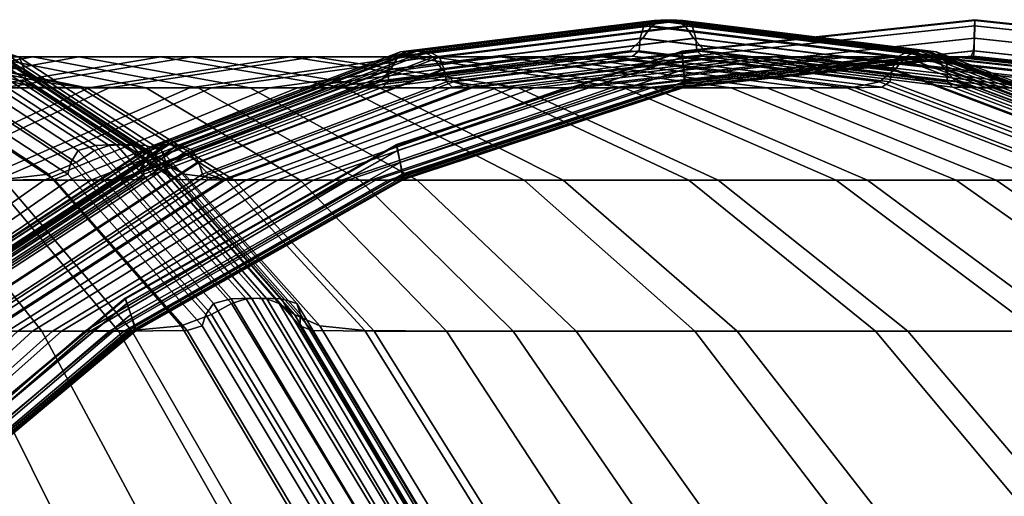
# Model space of a CAD drawing. Header units: centimetres. Extents: x -35 to 35, y -0.5 to 42.5.
# Tile 52 of 55: x 11.2 to 19.5, y 38.5 to 42.5. Entities that reach past the tile are written whole.
import ezdxf

# ---------------------------------------------------------------- set-up
doc = ezdxf.new("R2010")
doc.units = ezdxf.units.CM
doc.layers.add('Layer 01', color=18, linetype='Continuous', true_color=0x000000)

msp = doc.modelspace()

# ---------------------------------------------------------------- meshes
at = {"layer": 'Layer 01'}
mesh = msp.add_polyface(dxfattribs=at)
corners = [(11.9596, 41.9247, -11.7867), (11.0696, 41.9247, -12.6364), (9.5258, 41.1492, -10.8524), (10.2797, 41.1492, -10.1311), (10.9713, 41.1492, -21.3576), (9.7884, 41.1492, -21.8959), (8.7987, 41.9247, -19.7552), (9.8485, 41.9247, -19.2776), (11.7023, 42.1861, -15.2502), (10.9433, 42.1861, -15.8114), (9.615, 41.9247, -13.7836), (10.2595, 41.9247, -13.3071), (8.8521, 41.1492, -11.4118), (10.4994, 42.1861, 16.1046), (11.3158, 42.1861, 15.5213), (9.9225, 41.9247, 13.5452), (9.2282, 41.9248, 14.0414), (10.8418, 41.9247, 12.8212), (11.7867, 41.9247, 11.9596), (10.1311, 41.1492, 10.2797), (9.3303, 41.1492, 11.0116), (11.7706, 41.9248, 18.1678), (10.1269, 42.1927, 16.362), (11.3464, 41.9312, 18.4621), (10.0408, 42.2384, 16.4192), (11.2548, 41.9764, 18.5295), (10.3155, 41.9312, -19.0573), (11.4948, 41.1554, -21.1117), (9.1065, 42.1927, -16.9512), (9.1991, 42.2384, -16.9052), (10.4196, 41.9764, -19.0117), (11.6101, 41.199, -21.0664), (11.3933, 41.9764, -18.4413), (10.1635, 42.2384, -16.3405), (10.4514, 42.1927, -16.1526), (11.7126, 41.9312, -18.2276), (9.1902, 41.9312, -14.0777), (11.4489, 41.199, 21.1509), (10.274, 41.9764, 19.0875), (9.9293, 41.9312, 19.2572), (11.067, 41.1554, 21.3345), (9.3135, 41.9248, 19.5471), (10.3787, 41.1492, 21.6581), (8.9074, 41.9312, 14.2619), (11.2548, 41.9764, 18.5295), (10.0408, 42.2384, 16.4192), (10.0253, 42.3431, 16.4287), (11.2463, 42.0798, 18.5487), (9.9732, 42.4477, 16.4597), (11.2019, 42.1831, 18.5892), (9.0695, 42.2384, 16.9721), (10.4816, 42.0798, 18.9903), (9.2515, 42.3431, 16.8757), (11.6815, 41.2985, 21.053), (10.6223, 42.1831, 18.9265), (9.3785, 42.4477, 16.8059), (10.4196, 41.9764, -19.0117), (9.1991, 42.2384, -16.9052), (9.2151, 42.3431, -16.8965), (10.4405, 42.0798, -19.014), (9.268, 42.4477, -16.8669), (10.4977, 42.1831, -18.9957), (11.2053, 42.0798, -18.5725), (9.989, 42.3431, -16.4498), (11.0797, 42.1831, -18.6624), (9.8651, 42.4477, -16.525), (10.9626, 42.2283, -18.7383), (9.7418, 42.4935, -16.5984), (10.8204, 42.2347, -18.8216), (9.5921, 42.5, -16.685), (10.6435, 42.2283, -18.9204), (9.4122, 42.4935, -16.7864), (10.7465, 42.2283, 18.8631), (9.5037, 42.4935, 16.7358), (10.8898, 42.2347, 18.7815), (9.6536, 42.5, 16.6495), (11.0638, 42.2283, 18.6777), (9.8313, 42.4935, 16.5444)]
mesh.append_faces([[corners[k] for k in face] for face in [(0, 1, 2, 3), (4, 5, 6, 7), (8, 9, 10, 11), (1, 11, 12, 2), (13, 14, 15, 16), (17, 18, 19, 20), (21, 13, 22, 23), (23, 22, 24, 25), (4, 7, 26, 27), (26, 28, 29, 30), (27, 26, 30, 31), (32, 33, 34, 35), (34, 36, 10, 9), (37, 38, 39, 40), (40, 39, 41, 42), (13, 16, 43, 22), (44, 45, 46, 47), (47, 46, 48, 49), (50, 38, 51, 52), (38, 37, 53, 51), (52, 51, 54, 55), (56, 57, 58, 59), (59, 58, 60, 61), (33, 32, 62, 63), (63, 62, 64, 65), (65, 64, 66, 67), (67, 66, 68, 69), (69, 68, 70, 71), (71, 70, 61, 60), (55, 54, 72, 73), (73, 72, 74, 75), (75, 74, 76, 77), (77, 76, 49, 48)]])
mesh = msp.add_polyface(dxfattribs=at)
corners = [(16.654, 41.9247, 2.2314), (16.7444, 41.9247, 1.4351), (14.3836, 41.1492, 1.302), (14.309, 41.1492, 1.9603), (16.4783, 41.9247, 3.2683), (14.1614, 41.1492, 2.8234), (16.2507, 41.9247, -4.2278), (15.9048, 41.9247, -5.4087), (13.6758, 41.1492, -4.6356), (13.9681, 41.1492, -3.6339), (16.5244, 41.9247, -2.9787), (14.2015, 41.1492, -2.5745), (16.5314, 41.9247, -13.9409), (15.404, 41.9247, -15.1813), (13.6818, 42.1861, -13.484), (14.6763, 42.1861, -12.3913), (15.4523, 41.1492, 18.341), (16.8369, 41.1492, 17.0838), (15.1813, 41.9248, 15.404), (13.9409, 41.9248, 16.5314), (16.1874, 41.9247, 4.464), (13.9137, 41.1492, 3.837), (15.7999, 41.9247, 5.6826), (13.5861, 41.1492, 4.8712), (16.6918, 41.9247, -1.8205), (14.3429, 41.1492, -1.6073), (16.7743, 41.9247, -0.9711), (14.4115, 41.1492, -0.9035), (16.1046, 42.1861, -10.4994), (14.0415, 41.9247, -9.2282), (14.2619, 41.9312, -8.9074), (16.362, 42.1927, -10.1269), (14.309, 41.9764, -8.8268), (16.4192, 42.2384, -10.0408), (14.4361, 41.1554, -0.5772), (16.8049, 41.9312, -0.5831), (14.4307, 41.1989, -0.4934), (16.8054, 41.9764, -0.4897), (16.7988, 41.9764, 0.6171), (14.4244, 41.1989, 0.6028), (14.4188, 41.1554, 0.8667), (16.7867, 41.9312, 0.9201), (16.3405, 42.2384, 10.1635), (14.2397, 41.9764, 8.9338), (14.0776, 41.9312, 9.1902), (16.1526, 42.1927, 10.4514), (13.7836, 41.9247, 9.615), (15.8114, 42.1861, 10.9433), (16.4498, 42.3431, 9.989), (14.3272, 42.0797, 8.7727), (16.525, 42.4477, 9.8651), (14.3876, 42.183, 8.6504), (16.8054, 41.9764, -0.4897), (14.4307, 41.1989, -0.4934), (14.4074, 41.2984, -0.4727), (16.7938, 42.0797, -0.4703), (14.3846, 41.3979, -0.4083), (16.7826, 42.183, -0.4078), (16.7941, 42.0797, 0.4338), (14.4078, 41.2984, 0.4416), (16.7852, 42.183, 0.2977), (14.3872, 41.3979, 0.3141), (16.4192, 42.2384, -10.0408), (14.309, 41.9764, -8.8268), (14.3087, 42.0797, -8.8042), (16.4287, 42.3431, -10.0253), (14.3303, 42.183, -8.7445), (16.4597, 42.4477, -9.9732), (14.5175, 42.2348, -8.4174), (16.6495, 42.5, -9.6536), (16.5444, 42.4935, -9.8313), (14.4111, 42.2283, -8.5989), (16.7818, 42.2283, 0.1501), (14.3787, 41.4415, 0.1625), (16.7812, 42.2348, -0.031), (14.3773, 41.4478, -0.0265), (16.7798, 42.2283, -0.2413), (14.3766, 41.4415, -0.2406), (16.5984, 42.4935, 9.7418), (14.4584, 42.2283, 8.5209), (16.685, 42.5, 9.5921), (14.5484, 42.2348, 8.3638)]
mesh.append_faces([[corners[k] for k in face] for face in [(0, 1, 2, 3), (4, 0, 3, 5), (6, 7, 8, 9), (10, 6, 9, 11), (12, 13, 14, 15), (16, 17, 18, 19), (20, 4, 5, 21), (22, 20, 21, 23), (24, 10, 11, 25), (26, 24, 25, 27), (28, 29, 30, 31), (31, 30, 32, 33), (26, 27, 34, 35), (35, 34, 36, 37), (38, 39, 40, 41), (41, 40, 2, 1), (42, 43, 44, 45), (45, 44, 46, 47), (43, 42, 48, 49), (49, 48, 50, 51), (52, 53, 54, 55), (55, 54, 56, 57), (39, 38, 58, 59), (59, 58, 60, 61), (62, 63, 64, 65), (65, 64, 66, 67), (68, 69, 70, 71), (71, 70, 67, 66), (61, 60, 72, 73), (73, 72, 74, 75), (75, 74, 76, 77), (77, 76, 57, 56), (51, 50, 78, 79), (79, 78, 80, 81)]])
mesh = msp.add_polyface(dxfattribs=at)
corners = [(18.5908, 42.1861, -4.8366), (18.1899, 42.1861, -6.2012), (15.9048, 41.9247, -5.4087), (16.2507, 41.9247, -4.2278), (17.4974, 41.9247, -12.7091), (16.5314, 41.9247, -13.9409), (14.6763, 42.1861, -12.3913), (15.5213, 42.1861, -11.3158), (18.1678, 41.9247, -11.7706), (16.1046, 42.1861, -10.4994), (17.7595, 42.1861, -7.3559), (15.5385, 41.9247, -6.3945), (17.3829, 42.1861, -8.2214), (15.2186, 41.9247, -7.1294), (18.341, 41.1492, -15.4524), (17.0838, 41.1492, -16.8369), (15.404, 41.9247, -15.1813), (15.7788, 41.1492, -18.0784), (14.235, 41.9247, -16.2943), (16.8369, 41.1492, 17.0838), (18.0784, 41.1492, 15.7788), (16.2943, 41.9248, 14.235), (15.1813, 41.9248, 15.404), (17.1932, 41.9247, 13.1451), (17.8392, 41.9248, 12.2715), (15.8114, 42.1861, 10.9433), (15.2502, 42.1861, 11.7023), (14.4654, 42.1861, 12.6523), (17.1451, 42.1861, 8.6973), (17.5604, 42.1861, 7.784), (15.3657, 41.9247, 6.7693), (15.0126, 41.9247, 7.5462), (18.0694, 42.1861, 6.5144), (15.7999, 41.9247, 5.6826), (18.5184, 42.1861, 5.1068), (16.1874, 41.9247, 4.464), (18.8535, 42.1861, 3.7245), (16.4783, 41.9247, 3.2683), (16.9721, 42.2384, -9.0695), (14.8568, 41.9764, -7.865), (14.9977, 41.9312, -7.5965), (17.1275, 42.1927, -8.7629), (18.4413, 41.9764, 11.3933), (16.3405, 42.2384, 10.1635), (16.1526, 42.1927, 10.4514), (18.2276, 41.9312, 11.7126), (14.845, 41.9312, 7.8974), (16.9512, 42.1927, 9.1065), (14.7988, 41.9764, 7.9786), (16.9052, 42.2384, 9.1991), (16.362, 42.1927, -10.1269), (18.4621, 41.9312, -11.3464), (16.4192, 42.2384, -10.0408), (18.5295, 41.9764, -11.2548), (16.8757, 42.3431, -9.2515), (14.761, 42.0797, -8.0214), (16.8059, 42.4477, -9.3785), (14.6853, 42.183, -8.1348), (16.9052, 42.2384, 9.1991), (14.7988, 41.9764, 7.9786), (14.779, 42.0797, 7.9896), (16.8965, 42.3431, 9.215), (14.7381, 42.183, 8.0382), (16.8669, 42.4477, 9.268), (18.5295, 41.9764, -11.2548), (16.4192, 42.2384, -10.0408), (16.4287, 42.3431, -10.0253), (18.5487, 42.0798, -11.2464), (16.4597, 42.4477, -9.9732), (18.5892, 42.1831, -11.2019), (18.5725, 42.0798, 11.2053), (16.4498, 42.3431, 9.989), (18.6624, 42.1831, 11.0797), (16.525, 42.4477, 9.8651), (16.7358, 42.4935, -9.5037), (14.6085, 42.2283, -8.2609), (16.6495, 42.5, -9.6536), (14.5175, 42.2348, -8.4174), (14.5484, 42.2348, 8.3638), (16.685, 42.5, 9.5921), (16.7864, 42.4935, 9.4122), (14.6524, 42.2283, 8.1809)]
mesh.append_faces([[corners[k] for k in face] for face in [(0, 1, 2, 3), (4, 5, 6, 7), (8, 4, 7, 9), (1, 10, 11, 2), (10, 12, 13, 11), (14, 15, 16, 5), (15, 17, 18, 16), (19, 20, 21, 22), (23, 24, 25, 26), (21, 23, 26, 27), (28, 29, 30, 31), (29, 32, 33, 30), (32, 34, 35, 33), (34, 36, 37, 35), (38, 39, 40, 41), (41, 40, 13, 12), (42, 43, 44, 45), (45, 44, 25, 24), (28, 31, 46, 47), (47, 46, 48, 49), (8, 9, 50, 51), (51, 50, 52, 53), (39, 38, 54, 55), (55, 54, 56, 57), (58, 59, 60, 61), (61, 60, 62, 63), (64, 65, 66, 67), (67, 66, 68, 69), (43, 42, 70, 71), (71, 70, 72, 73), (57, 56, 74, 75), (75, 74, 76, 77), (78, 79, 80, 81), (81, 80, 63, 62)]])
mesh = msp.add_polyface(dxfattribs=at)
corners = [(18.8535, 42.1861, 3.7245), (19.0582, 42.1861, 2.5094), (16.654, 41.9247, 2.2314), (16.4783, 41.9247, 3.2683), (19.1647, 42.1861, 1.5714), (16.7444, 41.9247, 1.4351), (18.9057, 42.1861, -3.3931), (18.5908, 42.1861, -4.8366), (16.2507, 41.9247, -4.2278), (16.5244, 41.9247, -2.9787), (19.425, 41.1492, -14.0682), (18.341, 41.1492, -15.4524), (16.5314, 41.9247, -13.9409), (17.4974, 41.9247, -12.7091), (18.0784, 41.1492, 15.7788), (19.0886, 41.1492, 14.5524), (17.1932, 41.9247, 13.1451), (16.2943, 41.9248, 14.235), (19.1967, 42.1861, -1.0404), (19.0998, 42.1861, -2.0391), (16.6918, 41.9247, -1.8205), (16.7743, 41.9247, -0.9711), (19.0875, 41.9764, -10.274), (16.9721, 42.2384, -9.0695), (17.1275, 42.1927, -8.7629), (19.2572, 41.9312, -9.9293), (19.2775, 41.9248, 9.8485), (17.1451, 42.1861, 8.6973), (16.9512, 42.1927, 9.1065), (19.0573, 41.9312, 10.3155), (16.9052, 42.2384, 9.1991), (19.0117, 41.9764, 10.4196), (16.8049, 41.9312, -0.5831), (19.2334, 42.1927, -0.5892), (16.8054, 41.9764, -0.4897), (19.2399, 42.2384, -0.486), (19.233, 42.2384, 0.6316), (16.7988, 41.9764, 0.6171), (16.7867, 41.9312, 0.9201), (19.2143, 42.1927, 0.9748), (18.9903, 42.0798, -10.4816), (16.8757, 42.3431, -9.2515), (18.9265, 42.1831, -10.6223), (16.8059, 42.4477, -9.3785), (19.0117, 41.9764, 10.4196), (16.9052, 42.2384, 9.1991), (16.8965, 42.3431, 9.215), (19.014, 42.0798, 10.4405), (16.8669, 42.4477, 9.268), (18.9957, 42.1831, 10.4977), (19.2399, 42.2384, -0.486), (16.8054, 41.9764, -0.4897), (16.7938, 42.0797, -0.4703), (19.2403, 42.3431, -0.4678), (16.7826, 42.183, -0.4078), (19.2411, 42.4477, -0.4072), (19.2405, 42.3431, 0.4258), (16.7941, 42.0797, 0.4338), (19.2436, 42.4477, 0.2809), (16.7852, 42.183, 0.2977), (18.8631, 42.2283, -10.7466), (16.7358, 42.4935, -9.5037), (18.7815, 42.2347, -10.8898), (16.6495, 42.5, -9.6536), (18.6777, 42.2283, -11.0638), (16.5444, 42.4935, -9.8313), (18.5892, 42.1831, -11.2019), (16.4597, 42.4477, -9.9732), (19.2455, 42.4935, 0.1374), (16.7818, 42.2283, 0.1501), (19.2457, 42.5, -0.0355), (16.7812, 42.2348, -0.031), (19.2436, 42.4935, -0.242), (16.7798, 42.2283, -0.2413), (16.525, 42.4477, 9.8651), (18.6624, 42.1831, 11.0797), (18.7383, 42.2283, 10.9626), (16.5984, 42.4935, 9.7418), (18.8216, 42.2347, 10.8204), (16.685, 42.5, 9.5921), (18.9204, 42.2283, 10.6435), (16.7864, 42.4935, 9.4122)]
mesh.append_faces([[corners[k] for k in face] for face in [(0, 1, 2, 3), (1, 4, 5, 2), (6, 7, 8, 9), (10, 11, 12, 13), (14, 15, 16, 17), (18, 19, 20, 21), (19, 6, 9, 20), (22, 23, 24, 25), (26, 27, 28, 29), (29, 28, 30, 31), (18, 21, 32, 33), (33, 32, 34, 35), (36, 37, 38, 39), (39, 38, 5, 4), (23, 22, 40, 41), (41, 40, 42, 43), (44, 45, 46, 47), (47, 46, 48, 49), (50, 51, 52, 53), (53, 52, 54, 55), (37, 36, 56, 57), (57, 56, 58, 59), (43, 42, 60, 61), (61, 60, 62, 63), (63, 62, 64, 65), (65, 64, 66, 67), (59, 58, 68, 69), (69, 68, 70, 71), (71, 70, 72, 73), (73, 72, 55, 54), (74, 75, 76, 77), (77, 76, 78, 79), (79, 78, 80, 81), (81, 80, 49, 48)]])
mesh = msp.add_polyface(dxfattribs=at)
corners = [(21.4623, 41.9247, 2.7873), (21.585, 41.9248, 1.7078), (19.1647, 42.1861, 1.5714), (19.0582, 42.1861, 2.5094), (21.2288, 41.9248, 4.1807), (18.8535, 42.1861, 3.7245), (20.9309, 41.9247, -5.4454), (20.475, 41.9247, -6.9938), (18.1899, 42.1861, -6.2012), (18.5908, 42.1861, -4.8366), (21.2871, 41.9248, -3.8074), (18.9057, 42.1861, -3.3931), (19.9806, 41.9247, -8.3173), (19.5471, 41.9247, -9.3135), (17.3829, 42.1861, -8.2214), (17.7595, 42.1861, -7.3559), (19.7552, 41.9247, 8.7987), (20.3389, 41.9248, 7.3462), (18.0694, 42.1861, 6.5144), (17.5604, 42.1861, 7.784), (19.2775, 41.9248, 9.8485), (17.1451, 42.1861, 8.6973), (20.8494, 41.9247, 5.7496), (18.5184, 42.1861, 5.1068), (21.5078, 41.9247, -2.2577), (19.0998, 42.1861, -2.0391), (21.6191, 41.9248, -1.1098), (19.1967, 42.1861, -1.0404), (19.2572, 41.9312, -9.9293), (17.1275, 42.1927, -8.7629), (19.2334, 42.1927, -0.5892), (21.6619, 41.9312, -0.5952), (19.2399, 42.2384, -0.486), (21.6744, 41.9764, -0.4822), (21.6672, 41.9764, 0.6462), (19.233, 42.2384, 0.6316), (19.2143, 42.1927, 0.9748), (21.6418, 41.9312, 1.0296), (18.5725, 42.0798, 11.2053), (20.643, 41.2985, 12.3917), (20.7474, 41.398, 12.2645), (18.6624, 42.1831, 11.0797), (21.6744, 41.9764, -0.4822), (19.2399, 42.2384, -0.486), (19.2403, 42.3431, -0.4678), (21.6868, 42.0798, -0.4653), (19.2411, 42.4477, -0.4072), (21.6996, 42.1831, -0.4066), (21.6869, 42.0798, 0.4178), (19.2405, 42.3431, 0.4258), (21.702, 42.1831, 0.2641), (19.2436, 42.4477, 0.2809), (18.9265, 42.1831, -10.6223), (20.9951, 41.398, -11.8355), (20.938, 41.4415, -11.9589), (18.8631, 42.2283, -10.7466), (20.8611, 41.4477, -12.0956), (18.7815, 42.2347, -10.8898), (20.7586, 41.4415, -12.266), (18.6777, 42.2283, -11.0638), (20.6663, 41.398, -12.4004), (18.5892, 42.1831, -11.2019), (21.7092, 42.2283, 0.1247), (19.2455, 42.4935, 0.1374), (21.7101, 42.2347, -0.0401), (19.2457, 42.5, -0.0355), (21.7073, 42.2283, -0.2427), (19.2436, 42.4935, -0.242), (20.8257, 41.4415, 12.1534), (18.7383, 42.2283, 10.9626), (20.9056, 41.4477, 12.0185), (18.8216, 42.2347, 10.8204), (21.002, 41.4415, 11.8445), (18.9204, 42.2283, 10.6435), (21.0722, 41.398, 11.6973), (18.9957, 42.1831, 10.4977)]
mesh.append_faces([[corners[k] for k in face] for face in [(0, 1, 2, 3), (4, 0, 3, 5), (6, 7, 8, 9), (10, 6, 9, 11), (12, 13, 14, 15), (7, 12, 15, 8), (16, 17, 18, 19), (20, 16, 19, 21), (22, 4, 5, 23), (17, 22, 23, 18), (24, 10, 11, 25), (26, 24, 25, 27), (28, 29, 14, 13), (26, 27, 30, 31), (31, 30, 32, 33), (34, 35, 36, 37), (37, 36, 2, 1), (38, 39, 40, 41), (42, 43, 44, 45), (45, 44, 46, 47), (35, 34, 48, 49), (49, 48, 50, 51), (52, 53, 54, 55), (55, 54, 56, 57), (57, 56, 58, 59), (59, 58, 60, 61), (51, 50, 62, 63), (63, 62, 64, 65), (65, 64, 66, 67), (67, 66, 47, 46), (41, 40, 68, 69), (69, 68, 70, 71), (71, 70, 72, 73), (73, 72, 74, 75)]])
mesh = msp.add_polyface(dxfattribs=at)
corners = [(12.8212, 41.9247, -10.8418), (11.9596, 41.9247, -11.7867), (10.2797, 41.1492, -10.1311), (11.0116, 41.1492, -9.3303), (12.6523, 42.1861, -14.4654), (11.7023, 42.1861, -15.2502), (10.2595, 41.9247, -13.3071), (11.0696, 41.9247, -12.6364), (11.7706, 41.9248, 18.1678), (12.7091, 41.9248, 17.4974), (11.3158, 42.1861, 15.5213), (10.4994, 42.1861, 16.1046), (12.3913, 42.1861, 14.6763), (10.8418, 41.9247, 12.8212), (9.9225, 41.9247, 13.5452), (11.7867, 41.9247, 11.9596), (12.6364, 41.9247, 11.0696), (10.8524, 41.1492, 9.5258), (10.1311, 41.1492, 10.2797), (12.029, 41.1492, -7.9882), (10.1171, 39.8765, -6.8102), (10.2672, 39.8823, -6.5878), (12.2134, 41.1554, -7.7179), (10.2951, 39.9231, -6.5177), (12.2506, 41.1989, -7.6427), (12.1479, 39.8823, 23.3081), (11.067, 41.1554, 21.3345), (10.3787, 41.1492, 21.6581), (11.3907, 39.8765, 23.6636), (12.1905, 41.1989, 7.7343), (10.2437, 39.9231, 6.5947), (10.1308, 39.8823, 6.7912), (12.0537, 41.1554, 7.96), (9.9264, 39.8765, 7.0885), (11.8056, 41.1492, 8.3194), (11.7126, 41.9312, -18.2276), (10.4514, 42.1927, -16.1526), (10.9433, 42.1861, -15.8114), (12.2715, 41.9247, -17.8392), (12.2567, 41.2984, 7.5863), (10.2897, 40.0162, 6.4592), (12.3027, 41.3979, 7.4656), (10.322, 40.1094, 6.34), (10.4816, 42.0798, 18.9903), (11.6815, 41.2985, 21.053), (11.8355, 41.398, 20.9951), (10.6223, 42.1831, 18.9265), (12.2506, 41.1989, -7.6427), (10.2951, 39.9231, -6.5177), (10.2763, 40.0162, -6.4816), (12.2409, 41.2984, -7.6131), (10.2799, 40.1094, -6.4073), (12.2532, 41.3979, -7.5459), (10.7387, 40.0162, -5.6815), (12.6983, 41.2984, -6.8215), (12.6168, 41.3979, -6.9216), (10.6516, 40.1094, -5.7691), (11.6101, 41.199, -21.0664), (10.4196, 41.9764, -19.0117), (10.4405, 42.0798, -19.014), (11.6358, 41.2985, -21.0794), (10.4977, 42.1831, -18.9957), (11.6973, 41.398, -21.0722), (12.5336, 41.4415, -7.0486), (10.5623, 40.1503, -5.8969), (12.4378, 41.4478, -7.2116), (10.4621, 40.1562, -6.0661), (12.3302, 41.4415, -7.3967), (10.3533, 40.1503, -6.2546), (12.371, 41.4415, 7.3301), (10.388, 40.1503, 6.1987), (12.4644, 41.4478, 7.1657), (10.4844, 40.1562, 6.0274), (12.5708, 41.4415, 6.9799), (10.5933, 40.1503, 5.8389), (12.6616, 41.3979, 6.8386), (10.6888, 40.1094, 5.6991), (11.0797, 42.1831, -18.6624), (12.2645, 41.398, -20.7474), (12.1535, 41.4415, -20.8257), (10.9626, 42.2283, -18.7383), (12.0185, 41.4477, -20.9056), (10.8204, 42.2347, -18.8216), (11.8445, 41.4415, -21.002), (10.6435, 42.2283, -18.9204), (11.9588, 41.4415, 20.938), (10.7465, 42.2283, 18.8631), (12.0956, 41.4477, 20.8611), (10.8898, 42.2347, 18.7815), (12.266, 41.4415, 20.7586), (11.0638, 42.2283, 18.6777)]
mesh.append_faces([[corners[k] for k in face] for face in [(0, 1, 2, 3), (4, 5, 6, 7), (8, 9, 10, 11), (10, 12, 13, 14), (15, 16, 17, 18), (19, 20, 21, 22), (22, 21, 23, 24), (25, 26, 27, 28), (29, 30, 31, 32), (32, 31, 33, 34), (35, 36, 37, 38), (30, 29, 39, 40), (40, 39, 41, 42), (43, 44, 45, 46), (47, 48, 49, 50), (50, 49, 51, 52), (53, 54, 55, 56), (57, 58, 59, 60), (60, 59, 61, 62), (56, 55, 63, 64), (64, 63, 65, 66), (66, 65, 67, 68), (68, 67, 52, 51), (42, 41, 69, 70), (70, 69, 71, 72), (72, 71, 73, 74), (74, 73, 75, 76), (77, 78, 79, 80), (80, 79, 81, 82), (82, 81, 83, 84), (84, 83, 62, 61), (46, 45, 85, 86), (86, 85, 87, 88), (88, 87, 89, 90)]])
mesh = msp.add_polyface(dxfattribs=at)
corners = [(13.5452, 41.9247, -9.9225), (12.8212, 41.9247, -10.8418), (11.0116, 41.1492, -9.3303), (11.6177, 41.1492, -8.5634), (13.6818, 42.1861, -13.484), (12.6523, 42.1861, -14.4654), (11.0696, 41.9247, -12.6364), (11.9596, 41.9247, -11.7867), (13.1451, 41.9247, -17.1932), (12.2715, 41.9247, -17.8392), (10.9433, 42.1861, -15.8114), (11.7023, 42.1861, -15.2502), (12.7091, 41.9248, 17.4974), (13.9409, 41.9248, 16.5314), (12.3913, 42.1861, 14.6763), (11.3158, 42.1861, 15.5213), (13.484, 42.1861, 13.6818), (11.7867, 41.9247, 11.9596), (10.8418, 41.9247, 12.8212), (13.3071, 41.9247, 10.2595), (13.7836, 41.9247, 9.615), (11.8056, 41.1492, 8.3194), (11.4118, 41.1492, 8.8521), (12.6364, 41.9247, 11.0696), (10.8524, 41.1492, 9.5258), (12.5651, 39.9231, 23.1112), (11.4489, 41.199, 21.1509), (11.067, 41.1554, 21.3345), (12.1479, 39.8823, 23.3081), (13.0106, 41.1492, 20.1803), (11.7706, 41.9248, 18.1678), (11.3464, 41.9312, 18.4621), (12.5359, 41.1554, 20.5107), (11.2548, 41.9764, 18.5295), (12.439, 41.199, 20.5878), (12.7934, 41.1989, -6.6901), (10.8331, 39.9231, -5.574), (10.9468, 39.8823, -5.378), (12.9204, 41.1554, -6.4588), (11.1021, 39.8765, -5.0523), (13.1076, 41.1492, -6.0642), (12.0381, 39.8765, -23.3338), (10.9713, 41.1492, -21.3576), (11.4948, 41.1554, -21.1117), (12.6152, 39.8823, -23.0634), (11.6101, 41.199, -21.0664), (12.7412, 39.9231, -23.0184), (12.9325, 41.1492, 6.4233), (10.9563, 39.8765, 5.3566), (10.8389, 39.8823, 5.5978), (12.7906, 41.1554, 6.7181), (10.792, 39.9231, 5.657), (12.744, 41.1989, 6.788), (12.5928, 41.199, -20.4905), (11.3933, 41.9764, -18.4413), (11.7126, 41.9312, -18.2276), (12.9427, 41.1554, -20.2516), (13.5671, 41.1492, -19.8173), (12.744, 41.1989, 6.788), (10.792, 39.9231, 5.657), (10.7514, 40.0162, 5.6588), (12.7136, 41.2984, 6.7943), (10.6888, 40.1094, 5.6991), (12.6616, 41.3979, 6.8386), (12.7412, 39.9231, -23.0184), (11.6101, 41.199, -21.0664), (11.6358, 41.2985, -21.0794), (12.7714, 40.0164, -23.0417), (11.6973, 41.398, -21.0722), (12.8369, 40.1096, -23.045), (12.439, 41.199, 20.5878), (11.2548, 41.9764, 18.5295), (11.2463, 42.0798, 18.5487), (12.4374, 41.2985, 20.6166), (11.2019, 42.1831, 18.5892), (12.4004, 41.398, 20.6663), (12.6983, 41.2984, -6.8215), (10.7387, 40.0162, -5.6815), (12.3917, 41.2985, -20.643), (11.2053, 42.0798, -18.5725), (12.2645, 41.398, -20.7474), (11.0797, 42.1831, -18.6624), (12.8214, 40.0164, 23.0126), (11.6815, 41.2985, 21.053), (12.9881, 40.1096, 22.9603), (11.8355, 41.398, 20.9951), (13.1106, 40.1503, 22.9093), (11.9588, 41.4415, 20.938), (13.2411, 40.1561, 22.8368), (12.0956, 41.4477, 20.8611), (12.0185, 41.4477, -20.9056), (13.1567, 40.1561, -22.8856), (12.9855, 40.1503, -22.9795), (11.8445, 41.4415, -21.002), (11.0638, 42.2283, 18.6777), (12.266, 41.4415, 20.7586)]
mesh.append_faces([[corners[k] for k in face] for face in [(0, 1, 2, 3), (4, 5, 6, 7), (8, 9, 10, 11), (12, 13, 14, 15), (14, 16, 17, 18), (19, 20, 21, 22), (23, 19, 22, 24), (25, 26, 27, 28), (29, 30, 31, 32), (32, 31, 33, 34), (35, 36, 37, 38), (38, 37, 39, 40), (41, 42, 43, 44), (44, 43, 45, 46), (47, 48, 49, 50), (50, 49, 51, 52), (53, 54, 55, 56), (56, 55, 9, 57), (58, 59, 60, 61), (61, 60, 62, 63), (64, 65, 66, 67), (67, 66, 68, 69), (70, 71, 72, 73), (73, 72, 74, 75), (36, 35, 76, 77), (54, 53, 78, 79), (79, 78, 80, 81), (26, 25, 82, 83), (83, 82, 84, 85), (85, 84, 86, 87), (87, 86, 88, 89), (90, 91, 92, 93), (93, 92, 69, 68), (94, 95, 75, 74)]])
mesh = msp.add_polyface(dxfattribs=at)
corners = [(14.0415, 41.9247, -9.2282), (13.5452, 41.9247, -9.9225), (11.6177, 41.1492, -8.5634), (12.029, 41.1492, -7.9882), (14.6763, 42.1861, -12.3913), (13.6818, 42.1861, -13.484), (11.9596, 41.9247, -11.7867), (12.8212, 41.9247, -10.8418), (14.235, 41.9247, -16.2943), (13.1451, 41.9247, -17.1932), (11.7023, 42.1861, -15.2502), (12.6523, 42.1861, -14.4654), (13.0106, 41.1492, 20.1803), (14.0682, 41.1492, 19.425), (12.7091, 41.9248, 17.4974), (11.7706, 41.9248, 18.1678), (13.484, 42.1861, 13.6818), (14.4654, 42.1861, 12.6523), (12.6364, 41.9247, 11.0696), (11.7867, 41.9247, 11.9596), (12.2134, 41.1554, -7.7179), (14.2619, 41.9312, -8.9074), (12.2506, 41.1989, -7.6427), (14.309, 41.9764, -8.8268), (14.4115, 41.1492, -0.9035), (12.1667, 39.8765, -0.8392), (12.1856, 39.8823, -0.5716), (14.4361, 41.1554, -0.5772), (12.1747, 39.9231, -0.4969), (14.4307, 41.1989, -0.4934), (14.4244, 41.1989, 0.6028), (12.1687, 39.9231, 0.5893), (12.1692, 39.8823, 0.8159), (14.4188, 41.1554, 0.8667), (12.1408, 39.8765, 1.1756), (14.3836, 41.1492, 1.302), (13.6659, 39.8823, 22.4568), (12.5359, 41.1554, 20.5107), (12.439, 41.199, 20.5878), (13.564, 39.9231, 22.5434), (14.2397, 41.9764, 8.9338), (12.1905, 41.1989, 7.7343), (12.0537, 41.1554, 7.96), (14.0776, 41.9312, 9.1902), (11.8056, 41.1492, 8.3194), (13.7836, 41.9247, 9.615), (14.3272, 42.0797, 8.7727), (12.2567, 41.2984, 7.5863), (14.3876, 42.183, 8.6504), (12.3027, 41.3979, 7.4656), (12.5928, 41.199, -20.4905), (13.7323, 39.9231, -22.4373), (13.5188, 40.0164, -22.61), (12.3917, 41.2985, -20.643), (13.3901, 40.1096, -22.7281), (12.2645, 41.398, -20.7474), (14.4307, 41.1989, -0.4934), (12.1747, 39.9231, -0.4969), (12.1403, 40.0162, -0.4751), (14.4074, 41.2984, -0.4727), (12.1063, 40.1094, -0.4089), (14.3846, 41.3979, -0.4083), (14.4078, 41.2984, 0.4416), (12.1408, 40.0162, 0.449), (14.3872, 41.3979, 0.3141), (12.1091, 40.1094, 0.3297), (13.564, 39.9231, 22.5434), (12.439, 41.199, 20.5878), (12.4374, 41.2985, 20.6166), (13.569, 40.0164, 22.5812), (12.4004, 41.398, 20.6663), (13.5391, 40.1096, 22.6396), (14.309, 41.9764, -8.8268), (12.2506, 41.1989, -7.6427), (12.2409, 41.2984, -7.6131), (14.3087, 42.0797, -8.8042), (12.2532, 41.3979, -7.5459), (14.3303, 42.183, -8.7445), (12.0956, 41.4477, 20.8611), (13.2411, 40.1561, 22.8368), (13.4081, 40.1503, 22.7355), (12.266, 41.4415, 20.7586), (14.3787, 41.4415, 0.1625), (12.0956, 40.1503, 0.1743), (14.3773, 41.4478, -0.0265), (12.0935, 40.1562, -0.0223), (14.3766, 41.4415, -0.2406), (12.0935, 40.1503, -0.24), (13.2848, 40.1503, -22.8088), (12.1535, 41.4415, -20.8257), (13.1567, 40.1561, -22.8856), (12.0185, 41.4477, -20.9056)]
mesh.append_faces([[corners[k] for k in face] for face in [(0, 1, 2, 3), (4, 5, 6, 7), (8, 9, 10, 11), (12, 13, 14, 15), (16, 17, 18, 19), (0, 3, 20, 21), (21, 20, 22, 23), (24, 25, 26, 27), (27, 26, 28, 29), (30, 31, 32, 33), (33, 32, 34, 35), (36, 37, 38, 39), (40, 41, 42, 43), (43, 42, 44, 45), (41, 40, 46, 47), (47, 46, 48, 49), (50, 51, 52, 53), (53, 52, 54, 55), (56, 57, 58, 59), (59, 58, 60, 61), (31, 30, 62, 63), (63, 62, 64, 65), (66, 67, 68, 69), (69, 68, 70, 71), (72, 73, 74, 75), (75, 74, 76, 77), (78, 79, 80, 81), (81, 80, 71, 70), (65, 64, 82, 83), (83, 82, 84, 85), (85, 84, 86, 87), (87, 86, 61, 60), (55, 54, 88, 89), (89, 88, 90, 91)]])
mesh = msp.add_polyface(dxfattribs=at)
corners = [(16.1046, 42.1861, -10.4994), (15.5213, 42.1861, -11.3158), (13.5452, 41.9247, -9.9225), (14.0415, 41.9247, -9.2282), (14.6763, 42.1861, -12.3913), (12.8212, 41.9247, -10.8418), (15.5385, 41.9247, -6.3945), (15.2186, 41.9247, -7.1294), (13.1076, 41.1492, -6.0642), (13.3721, 41.1492, -5.4568), (15.9048, 41.9247, -5.4087), (13.6758, 41.1492, -4.6356), (15.404, 41.9247, -15.1813), (14.235, 41.9247, -16.2943), (12.6523, 42.1861, -14.4654), (13.6818, 42.1861, -13.484), (15.7788, 41.1492, -18.0784), (14.5524, 41.1492, -19.0886), (13.1451, 41.9247, -17.1932), (13.5671, 41.1492, -19.8173), (12.2715, 41.9247, -17.8392), (14.0682, 41.1492, 19.425), (15.4523, 41.1492, 18.341), (13.9409, 41.9248, 16.5314), (12.7091, 41.9248, 17.4974), (15.1813, 41.9248, 15.404), (16.2943, 41.9248, 14.235), (14.4654, 42.1861, 12.6523), (13.484, 42.1861, 13.6818), (12.3913, 42.1861, 14.6763), (15.3657, 41.9247, 6.7693), (15.7999, 41.9247, 5.6826), (13.5861, 41.1492, 4.8712), (13.225, 41.1492, 5.7795), (15.0126, 41.9247, 7.5462), (12.9325, 41.1492, 6.4233), (15.2502, 42.1861, 11.7023), (13.3071, 41.9247, 10.2595), (12.6364, 41.9247, 11.0696), (15.8114, 42.1861, 10.9433), (13.7836, 41.9247, 9.615), (14.8568, 41.9764, -7.865), (12.7934, 41.1989, -6.6901), (12.9204, 41.1554, -6.4588), (14.9977, 41.9312, -7.5965), (14.1886, 39.8765, 22.0922), (13.0106, 41.1492, 20.1803), (12.5359, 41.1554, 20.5107), (13.6659, 39.8823, 22.4568), (12.7906, 41.1554, 6.7181), (14.845, 41.9312, 7.8974), (12.744, 41.1989, 6.788), (14.7988, 41.9764, 7.9786), (13.7323, 39.9231, -22.4373), (12.5928, 41.199, -20.4905), (12.9427, 41.1554, -20.2516), (14.1115, 39.8823, -22.1745), (14.798, 39.8765, -21.6964), (14.761, 42.0797, -8.0214), (12.6983, 41.2984, -6.8215), (14.6853, 42.183, -8.1348), (12.6168, 41.3979, -6.9216), (14.7988, 41.9764, 7.9786), (12.744, 41.1989, 6.788), (12.7136, 41.2984, 6.7943), (14.779, 42.0797, 7.9896), (12.6616, 41.3979, 6.8386), (14.7381, 42.183, 8.0382), (14.6085, 42.2283, -8.2609), (12.5336, 41.4415, -7.0486), (14.5175, 42.2348, -8.4174), (12.4378, 41.4478, -7.2116), (14.4111, 42.2283, -8.5989), (12.3302, 41.4415, -7.3967), (14.3303, 42.183, -8.7445), (12.2532, 41.3979, -7.5459), (12.3027, 41.3979, 7.4656), (14.3876, 42.183, 8.6504), (14.4584, 42.2283, 8.5209), (12.371, 41.4415, 7.3301), (14.5484, 42.2348, 8.3638), (12.4644, 41.4478, 7.1657), (14.6524, 42.2283, 8.1809), (12.5708, 41.4415, 6.9799)]
mesh.append_faces([[corners[k] for k in face] for face in [(0, 1, 2, 3), (1, 4, 5, 2), (6, 7, 8, 9), (10, 6, 9, 11), (12, 13, 14, 15), (16, 17, 18, 13), (17, 19, 20, 18), (21, 22, 23, 24), (25, 26, 27, 28), (23, 25, 28, 29), (30, 31, 32, 33), (34, 30, 33, 35), (27, 36, 37, 38), (36, 39, 40, 37), (41, 42, 43, 44), (44, 43, 8, 7), (45, 46, 47, 48), (34, 35, 49, 50), (50, 49, 51, 52), (53, 54, 55, 56), (56, 55, 19, 57), (42, 41, 58, 59), (59, 58, 60, 61), (62, 63, 64, 65), (65, 64, 66, 67), (61, 60, 68, 69), (69, 68, 70, 71), (71, 70, 72, 73), (73, 72, 74, 75), (76, 77, 78, 79), (79, 78, 80, 81), (81, 80, 82, 83), (83, 82, 67, 66)]])
mesh = msp.add_polyface(dxfattribs=at)
corners = [(21.2562, 39.8765, -15.3594), (20.0601, 39.8765, -16.8883), (18.341, 41.1492, -15.4524), (19.425, 41.1492, -14.0682), (22.0922, 39.8765, -14.1886), (20.1803, 41.1492, -13.0106), (17.4974, 41.9247, -12.7091), (18.1678, 41.9247, -11.7706), (22.147, 41.1492, -9.255), (21.6581, 41.1492, -10.3787), (19.5471, 41.9247, -9.3135), (19.9806, 41.9247, -8.3173), (21.4663, 35.9805, -21.156), (19.8062, 35.9805, -22.7326), (18.5992, 38.1399, -21.3377), (20.1529, 38.1399, -19.8616), (21.6469, 38.1399, -18.2137), (18.6797, 39.8765, -18.4097), (17.2454, 39.8765, -19.7732), (17.0838, 41.1492, -16.8369), (18.2238, 35.9805, -24.0332), (17.1235, 38.1399, -22.5513), (19.3955, 35.9805, 23.0618), (21.156, 35.9805, 21.4663), (19.8615, 38.1399, 20.1529), (18.2137, 38.1399, 21.6469), (18.4097, 39.8765, 18.6797), (16.8883, 39.8765, 20.0601), (21.3377, 38.1399, 18.5992), (19.7732, 39.8765, 17.2454), (19.0886, 41.1492, 14.5524), (19.8172, 41.1492, 13.5671), (17.8392, 41.9248, 12.2715), (17.1932, 41.9247, 13.1451), (21.3576, 41.1492, 10.9713), (21.8959, 41.1492, 9.7884), (19.7552, 41.9247, 8.7987), (19.2775, 41.9248, 9.8485), (22.5526, 41.1492, 8.1576), (20.3389, 41.9248, 7.3462), (20.8892, 39.8765, 15.8894), (21.6964, 39.8765, 14.7979), (18.0784, 41.1492, 15.7788), (21.1509, 41.199, -11.4489), (19.0875, 41.9764, -10.274), (19.2572, 41.9312, -9.9293), (21.3345, 41.1554, -11.067), (22.1745, 39.8823, 14.1115), (20.2516, 41.1554, 12.9427), (19.0573, 41.9312, 10.3155), (21.1117, 41.1554, 11.4948), (19.0117, 41.9764, 10.4196), (21.0664, 41.199, 11.6101), (20.4905, 41.199, 12.5928), (18.4413, 41.9764, 11.3933), (18.2276, 41.9312, 11.7126), (18.4621, 41.9312, -11.3464), (20.5107, 41.1554, -12.5359), (18.5295, 41.9764, -11.2548), (20.5878, 41.199, -12.439), (20.5878, 41.199, -12.439), (18.5295, 41.9764, -11.2548), (18.5487, 42.0798, -11.2464), (20.6166, 41.2985, -12.4374), (18.5892, 42.1831, -11.2019), (20.6663, 41.398, -12.4004), (21.053, 41.2985, -11.6815), (18.9903, 42.0798, -10.4816), (20.9951, 41.398, -11.8355), (18.9265, 42.1831, -10.6223), (21.0664, 41.199, 11.6101), (19.0117, 41.9764, 10.4196), (19.014, 42.0798, 10.4405), (21.0794, 41.2985, 11.6358), (18.9957, 42.1831, 10.4977), (21.0722, 41.398, 11.6973), (20.643, 41.2985, 12.3917), (18.5725, 42.0798, 11.2053)]
mesh.append_faces([[corners[k] for k in face] for face in [(0, 1, 2, 3), (4, 0, 3, 5), (5, 3, 6, 7), (8, 9, 10, 11), (12, 13, 14, 15), (16, 15, 17, 1), (15, 14, 18, 17), (1, 17, 19, 2), (13, 20, 21, 14), (22, 23, 24, 25), (25, 24, 26, 27), (24, 28, 29, 26), (30, 31, 32, 33), (34, 35, 36, 37), (35, 38, 39, 36), (40, 41, 31, 30), (29, 40, 30, 42), (43, 44, 45, 46), (46, 45, 10, 9), (47, 48, 31, 41), (34, 37, 49, 50), (50, 49, 51, 52), (53, 54, 55, 48), (48, 55, 32, 31), (5, 7, 56, 57), (57, 56, 58, 59), (60, 61, 62, 63), (63, 62, 64, 65), (44, 43, 66, 67), (67, 66, 68, 69), (70, 71, 72, 73), (73, 72, 74, 75), (54, 53, 76, 77)]])
mesh = msp.add_polyface(dxfattribs=at)
corners = [(11.9603, 39.8765, 2.4007), (12.0811, 39.8765, 1.7027), (10.0246, 38.1399, 1.4649), (9.9285, 38.1399, 2.0105), (11.7995, 39.8765, -3.0698), (11.5582, 39.8765, -3.9011), (9.6036, 38.1399, -3.2232), (9.7979, 38.1399, -2.549), (11.9948, 39.8765, -2.1905), (9.9578, 38.1399, -1.836), (12.029, 41.1492, -7.9882), (11.6177, 41.1492, -8.5634), (9.7865, 39.8765, -7.2722), (10.1171, 39.8765, -6.8102), (11.0116, 41.1492, -9.3303), (9.2925, 39.8765, -7.8944), (11.3139, 39.8765, -4.566), (11.1021, 39.8765, -5.0523), (9.2508, 38.1399, -4.1182), (9.4141, 38.1399, -3.7437), (10.2797, 41.1492, -10.1311), (8.6838, 39.8765, -8.5583), (12.3706, 35.9805, -27.4808), (10.2743, 35.9805, -28.3279), (9.6399, 38.1399, -26.597), (11.5967, 38.1399, -25.807), (8.9284, 39.8765, -24.6557), (10.7287, 39.8765, -23.9297), (12.0381, 39.8765, -23.3338), (9.7884, 41.1492, -21.8959), (10.9713, 41.1492, -21.3576), (9.7839, 35.9805, 28.519), (11.7014, 35.9805, 27.7989), (10.9682, 38.1399, 26.105), (9.1794, 38.1399, 26.7762), (10.1459, 39.8765, 24.2052), (8.5014, 39.8765, 24.8216), (11.3907, 39.8765, 23.6636), (10.3787, 41.1492, 21.6581), (9.255, 41.1492, 22.147), (11.1911, 39.8765, 4.8392), (11.483, 39.8765, 4.1004), (9.5417, 38.1399, 3.3889), (9.3138, 38.1399, 3.9713), (10.9563, 39.8765, 5.3566), (9.1322, 38.1399, 4.372), (10.8524, 41.1492, 9.5258), (11.4118, 41.1492, 8.8521), (9.6112, 39.8765, 7.5151), (9.1576, 39.8765, 8.0592), (11.8056, 41.1492, 8.3194), (9.9264, 39.8765, 7.0885), (11.7536, 39.8765, 3.2413), (9.7597, 38.1399, 2.6914), (12.1114, 39.8765, -1.4047), (10.0517, 38.1399, -1.2177), (10.8331, 39.9231, -5.574), (9.0236, 38.1822, -4.5437), (9.1251, 38.1452, -4.3803), (10.9468, 39.8823, -5.378), (9.0373, 38.1452, 4.5636), (10.8389, 39.8823, 5.5978), (8.9902, 38.1822, 4.6131), (10.792, 39.9231, 5.657), (10.792, 39.9231, 5.657), (8.9902, 38.1822, 4.6131), (8.9401, 38.2668, 4.6106), (10.7514, 40.0162, 5.6588), (8.8679, 38.3514, 4.6472), (10.6888, 40.1094, 5.6991), (10.7387, 40.0162, -5.6815), (8.9299, 38.2668, -4.6294), (10.6516, 40.1094, -5.7691), (8.8377, 38.3514, -4.7052), (10.5623, 40.1503, -5.8969), (8.7427, 38.3886, -4.8338), (9.9883, 38.3886, 0.1851), (12.0956, 40.1503, 0.1743), (12.0935, 40.1562, -0.0223), (9.9854, 38.3939, -0.0184), (12.0935, 40.1503, -0.24), (9.9861, 38.3886, -0.2394), (8.7679, 38.3886, 4.7857), (10.5933, 40.1503, 5.8389)]
mesh.append_faces([[corners[k] for k in face] for face in [(0, 1, 2, 3), (4, 5, 6, 7), (8, 4, 7, 9), (10, 11, 12, 13), (11, 14, 15, 12), (16, 17, 18, 19), (5, 16, 19, 6), (14, 20, 21, 15), (22, 23, 24, 25), (25, 24, 26, 27), (28, 27, 29, 30), (31, 32, 33, 34), (34, 33, 35, 36), (35, 37, 38, 39), (40, 41, 42, 43), (44, 40, 43, 45), (46, 47, 48, 49), (47, 50, 51, 48), (52, 0, 3, 53), (41, 52, 53, 42), (54, 8, 9, 55), (56, 57, 58, 59), (59, 58, 18, 17), (44, 45, 60, 61), (61, 60, 62, 63), (64, 65, 66, 67), (67, 66, 68, 69), (57, 56, 70, 71), (71, 70, 72, 73), (73, 72, 74, 75), (76, 77, 78, 79), (79, 78, 80, 81), (82, 83, 69, 68)]])
mesh = msp.add_polyface(dxfattribs=at)
corners = [(14.1614, 41.1492, 2.8234), (14.309, 41.1492, 1.9603), (12.0811, 39.8765, 1.7027), (11.9603, 39.8765, 2.4007), (14.3836, 41.1492, 1.302), (12.1408, 39.8765, 1.1756), (10.0706, 38.1399, 1.0589), (10.0246, 38.1399, 1.4649), (14.2015, 41.1492, -2.5745), (13.9681, 41.1492, -3.6339), (11.7995, 39.8765, -3.0698), (11.9948, 39.8765, -2.1905), (13.6758, 41.1492, -4.6356), (11.5582, 39.8765, -3.9011), (13.3721, 41.1492, -5.4568), (11.3139, 39.8765, -4.566), (13.1076, 41.1492, -6.0642), (11.1021, 39.8765, -5.0523), (13.9008, 35.9805, -26.7842), (12.3706, 35.9805, -27.4808), (11.5967, 38.1399, -25.807), (13.0228, 38.1399, -25.1578), (10.7287, 39.8765, -23.9297), (12.0381, 39.8765, -23.3338), (11.7014, 35.9805, 27.7989), (13.1577, 35.9805, 27.1653), (12.3248, 38.1399, 25.5148), (10.9682, 38.1399, 26.105), (11.3907, 39.8765, 23.6636), (10.1459, 39.8765, 24.2052), (12.9325, 41.1492, 6.4233), (13.225, 41.1492, 5.7795), (11.1911, 39.8765, 4.8392), (10.9563, 39.8765, 5.3566), (13.5861, 41.1492, 4.8712), (11.483, 39.8765, 4.1004), (13.9137, 41.1492, 3.837), (11.7536, 39.8765, 3.2413), (14.4115, 41.1492, -0.9035), (14.3429, 41.1492, -1.6073), (12.1114, 39.8765, -1.4047), (12.1667, 39.8765, -0.8392), (10.0517, 38.1399, -1.2177), (10.0947, 38.1399, -0.7799), (13.5954, 38.1823, 24.9206), (12.5651, 39.9231, 23.1112), (12.1479, 39.8823, 23.3081), (13.1456, 38.1452, 25.1298), (10.1083, 38.1452, -0.5664), (12.1856, 39.8823, -0.5716), (10.0923, 38.1822, -0.5001), (12.1747, 39.9231, -0.4969), (12.1687, 39.9231, 0.5893), (10.0866, 38.1822, 0.5769), (10.0927, 38.1452, 0.7691), (12.1692, 39.8823, 0.8159), (14.0352, 35.9851, 26.754), (12.6152, 39.8823, -23.0634), (13.6494, 38.1452, -24.865), (12.7412, 39.9231, -23.0184), (13.7852, 38.1823, -24.8202), (12.1747, 39.9231, -0.4969), (10.0923, 38.1822, -0.5001), (10.0477, 38.2668, -0.4772), (12.1403, 40.0162, -0.4751), (10.0034, 38.3514, -0.4094), (12.1063, 40.1094, -0.4089), (12.1408, 40.0162, 0.449), (10.0482, 38.2668, 0.4558), (12.1091, 40.1094, 0.3297), (10.0063, 38.3514, 0.344), (13.8737, 38.267, 24.8215), (12.8214, 40.0164, 23.0126), (12.0956, 40.1503, 0.1743), (9.9883, 38.3886, 0.1851), (9.9861, 38.3886, -0.2394), (12.0935, 40.1503, -0.24)]
mesh.append_faces([[corners[k] for k in face] for face in [(0, 1, 2, 3), (1, 4, 5, 2), (2, 5, 6, 7), (8, 9, 10, 11), (9, 12, 13, 10), (12, 14, 15, 13), (14, 16, 17, 15), (18, 19, 20, 21), (21, 20, 22, 23), (24, 25, 26, 27), (27, 26, 28, 29), (30, 31, 32, 33), (31, 34, 35, 32), (34, 36, 37, 35), (36, 0, 3, 37), (38, 39, 40, 41), (39, 8, 11, 40), (41, 40, 42, 43), (44, 45, 46, 47), (47, 46, 28, 26), (41, 43, 48, 49), (49, 48, 50, 51), (52, 53, 54, 55), (55, 54, 6, 5), (56, 47, 26, 25), (21, 23, 57, 58), (58, 57, 59, 60), (61, 62, 63, 64), (64, 63, 65, 66), (53, 52, 67, 68), (68, 67, 69, 70), (45, 44, 71, 72), (70, 69, 73, 74), (75, 76, 66, 65)]])
mesh = msp.add_polyface(dxfattribs=at)
corners = [(18.6797, 39.8765, -18.4097), (17.2454, 39.8765, -19.7732), (15.7788, 41.1492, -18.0784), (17.0838, 41.1492, -16.8369), (18.5992, 38.1399, -21.3377), (17.1235, 38.1399, -22.5513), (15.8894, 39.8765, -20.8892), (15.9341, 38.1399, -23.431), (14.798, 39.8765, -21.6964), (13.5671, 41.1492, -19.8173), (14.5524, 41.1492, -19.0886), (15.2759, 38.1399, 23.857), (16.5512, 38.1399, 22.9465), (15.3594, 39.8765, 21.2562), (14.1886, 39.8765, 22.0922), (18.2137, 38.1399, 21.6469), (16.8883, 39.8765, 20.0601), (15.4523, 41.1492, 18.341), (14.0682, 41.1492, 19.425), (13.0106, 41.1492, 20.1803), (18.4097, 39.8765, 18.6797), (19.7732, 39.8765, 17.2454), (18.0784, 41.1492, 15.7788), (16.8369, 41.1492, 17.0838), (13.6659, 39.8823, 22.4568), (14.709, 38.1452, 24.2532), (13.564, 39.9231, 22.5434), (14.6024, 38.1823, 24.3484), (14.7842, 38.1823, -24.2343), (13.7323, 39.9231, -22.4373), (14.1115, 39.8823, -22.1745), (15.1902, 38.1452, -23.9494), (13.7852, 38.1823, -24.8202), (12.7412, 39.9231, -23.0184), (12.7714, 40.0164, -23.0417), (13.8196, 38.267, -24.8529), (12.8369, 40.1096, -23.045), (13.8888, 38.3516, -24.8659), (14.5592, 38.267, -24.4257), (13.5188, 40.0164, -22.61), (14.4291, 38.3516, -24.5565), (13.3901, 40.1096, -22.7281), (14.6024, 38.1823, 24.3484), (13.564, 39.9231, 22.5434), (13.569, 40.0164, 22.5812), (14.6135, 38.267, 24.3946), (13.5391, 40.1096, 22.6396), (14.5901, 38.3516, 24.4611), (12.8214, 40.0164, 23.0126), (13.8737, 38.267, 24.8215), (14.0519, 38.3516, 24.7742), (12.9881, 40.1096, 22.9603), (14.1737, 38.3886, 24.7289), (13.1106, 40.1503, 22.9093), (14.2985, 38.3938, 24.6605), (13.2411, 40.1561, 22.8368), (14.4623, 38.3886, 24.5603), (13.4081, 40.1503, 22.7355), (15.1215, 36.1978, 26.3513), (15.2412, 36.2023, 26.2865), (15.4023, 36.1978, 26.1873), (14.3291, 38.3886, -24.6392), (15.2601, 36.1978, -26.2713), (15.1441, 36.2023, -26.3426), (14.2074, 38.3938, -24.7131), (14.9777, 36.1978, -26.4324), (14.0387, 38.3886, -24.8049), (13.2848, 40.1503, -22.8088), (13.1567, 40.1561, -22.8856), (12.9855, 40.1503, -22.9795)]
mesh.append_faces([[corners[k] for k in face] for face in [(0, 1, 2, 3), (4, 5, 6, 1), (5, 7, 8, 6), (6, 8, 9, 10), (1, 6, 10, 2), (11, 12, 13, 14), (12, 15, 16, 13), (13, 16, 17, 18), (14, 13, 18, 19), (20, 21, 22, 23), (16, 20, 23, 17), (11, 14, 24, 25), (25, 24, 26, 27), (28, 29, 30, 31), (31, 30, 8, 7), (32, 33, 34, 35), (35, 34, 36, 37), (29, 28, 38, 39), (39, 38, 40, 41), (42, 43, 44, 45), (45, 44, 46, 47), (48, 49, 50, 51), (51, 50, 52, 53), (53, 52, 54, 55), (55, 54, 56, 57), (57, 56, 47, 46), (52, 58, 59, 54), (54, 59, 60, 56), (61, 62, 63, 64), (64, 63, 65, 66), (41, 40, 61, 67), (67, 61, 64, 68), (68, 64, 66, 69), (69, 66, 37, 36)]])

doc.saveas('drawing.dxf')
